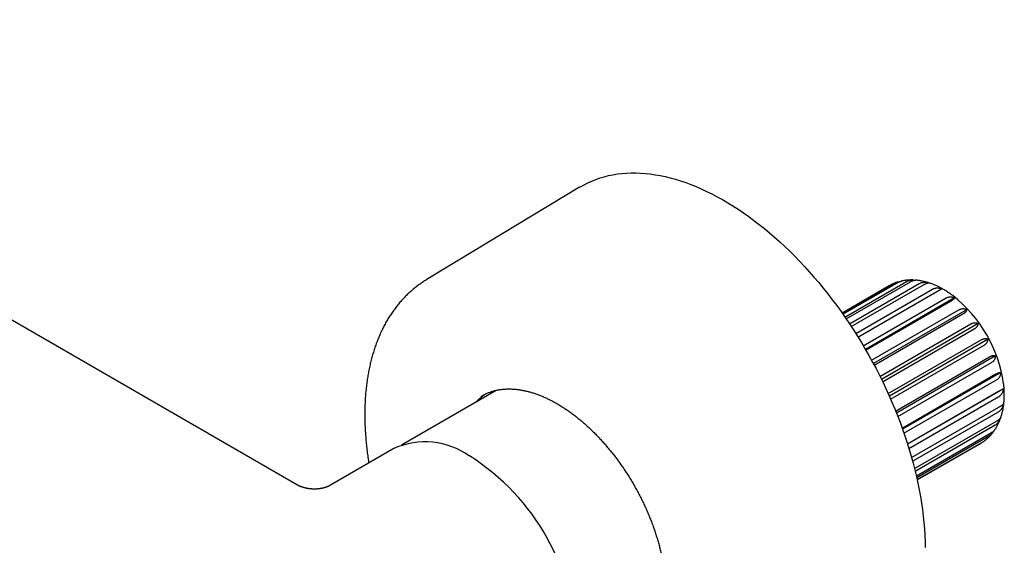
# Model space of a CAD drawing. Header units: millimetres. Extents: x 8 to 892, y 12 to 497.
# Tile 21 of 23: x 731 to 843, y 196 to 256. Entities that reach past the tile are written whole.
import ezdxf

# ---------------------------------------------------------------- set-up
doc = ezdxf.new("R2010")
doc.units = ezdxf.units.MM

msp = doc.modelspace()

# ---------------------------------------------------------------- linework, layer by layer
at = {"color": 7, "linetype": 'Continuous', "lineweight": 30}
for p, q in [((762.2, 202.77), (670.14, 255.91)), ((794.38, 236.78), (776.89, 226.2)), ((824.37, 222.36), (830.38, 225.83)), ((824.43, 222.27), (830.77, 225.93)), ((824.65, 221.95), (831.69, 226.01)), ((824.79, 221.75), (832.13, 225.99)), ((829.7, 225.53), (824.32, 222.42)), ((825.17, 221.19), (833.13, 225.78)), ((825.38, 220.87), (833.61, 225.63)), ((825.89, 220.09), (834.65, 225.15)), ((826.14, 219.67), (835.14, 224.87)), ((826.74, 218.68), (836.19, 224.14)), ((837.17, 224.16), (826.99, 218.27)), ((827.04, 218.19), (836.66, 223.74)), ((827.69, 217.03), (837.66, 222.79)), ((838.59, 222.81), (827.9, 216.64)), ((827.99, 216.47), (838.11, 222.31)), ((828.65, 215.19), (839.02, 221.17)), ((839.87, 221.21), (828.83, 214.83)), ((828.95, 214.58), (839.41, 220.61)), ((829.59, 213.22), (840.2, 219.35)), ((840.98, 219.42), (829.72, 212.93)), ((829.87, 212.59), (840.52, 218.74)), ((830.44, 211.23), (841.14, 217.4)), ((841.85, 217.53), (830.53, 211)), ((830.69, 210.6), (841.38, 216.78)), ((831.19, 209.28), (841.81, 215.42)), ((842.45, 215.62), (831.24, 209.14)), ((831.39, 208.69), (841.96, 214.8)), ((784.87, 213.59), (774.05, 207.35)), ((784.77, 213.57), (784.7, 213.5)), ((831.79, 207.48), (842.18, 213.48)), ((842.76, 213.76), (831.81, 207.44)), ((831.96, 206.96), (842.23, 212.89)), ((832.26, 205.92), (842.23, 211.68)), ((832.38, 205.49), (842.18, 211.15)), ((832.59, 204.68), (841.96, 210.09)), ((832.67, 204.36), (841.81, 209.64)), ((832.8, 203.82), (841.38, 208.78)), ((832.84, 203.64), (841.14, 208.43)), ((773.2, 206.95), (765.95, 202.76)), ((832.89, 203.4), (840.52, 207.8)), ((832.9, 203.36), (840.2, 207.57)), ((832.9, 203.36), (840.1, 207.51)), ((840.2, 207.58), (840.24, 207.6)), ((762.2, 202.77), (762.2, 202.77)), ((765.95, 202.76), (765.95, 202.76))]:
    msp.add_line(p, q, dxfattribs=at)
at = {"color": 7, "linetype": 'Continuous', "lineweight": 30, "flags": 128}
for points in [[(794.38, 236.78), (794.47, 236.83), (794.9, 237.07), (795.33, 237.29), (795.78, 237.49), (796.24, 237.68), (796.71, 237.84), (797.19, 237.98), (797.68, 238.1), (798.18, 238.2), (798.69, 238.29), (799.2, 238.35), (799.73, 238.39), (800.26, 238.41), (800.8, 238.41), (801.34, 238.39), (801.89, 238.35), (802.45, 238.29), (803.01, 238.21), (803.58, 238.11), (804.15, 237.99), (804.73, 237.85), (805.31, 237.69), (805.9, 237.51), (806.49, 237.31), (807.08, 237.09), (807.68, 236.85), (808.27, 236.59), (808.87, 236.31), (809.47, 236.01), (810.07, 235.7), (810.67, 235.36), (811.28, 235.01), (811.88, 234.64), (812.48, 234.26), (813.08, 233.85), (813.68, 233.43), (814.27, 232.99), (814.86, 232.53), (815.46, 232.06), (816.04, 231.57), (816.63, 231.07), (817.21, 230.55), (817.78, 230.01), (818.35, 229.47), (818.92, 228.9)], [(818.92, 228.9), (819.48, 228.33), (820.03, 227.74), (820.58, 227.13), (821.12, 226.52), (821.66, 225.89), (822.18, 225.25), (822.7, 224.6), (823.21, 223.94), (823.72, 223.26), (824.21, 222.58), (824.69, 221.89), (825.17, 221.19), (825.63, 220.48), (826.09, 219.76), (826.53, 219.04), (826.97, 218.31), (827.39, 217.57), (827.8, 216.82), (828.2, 216.07), (828.59, 215.32), (828.96, 214.56), (829.33, 213.79), (829.68, 213.03), (830.01, 212.26), (830.34, 211.48), (830.65, 210.71), (830.95, 209.94), (831.23, 209.16), (831.5, 208.38), (831.75, 207.61), (832, 206.83), (832.22, 206.06), (832.43, 205.28), (832.63, 204.51), (832.81, 203.75), (832.98, 202.98), (833.13, 202.22), (833.27, 201.47), (833.39, 200.72), (833.49, 199.97), (833.58, 199.23), (833.66, 198.5), (833.72, 197.77), (833.76, 197.06), (833.79, 196.35), (833.8, 195.65)], [(783.1, 212.89), (783.16, 212.92), (783.33, 213.02)]]:
    msp.add_lwpolyline(points, dxfattribs=at)
at = {"color": 7, "linetype": 'Continuous', "lineweight": 30}
for centre, radius, start, end in [((827.38, 212.18), 15.53, 8.0361, 51.9735), ((776.77, 199.03), 8.68, 54.4092, 114.2803), ((767.73, 183.9), 26.3, 1.0867, 57.5657)]:
    msp.add_arc(centre, radius, start, end, dxfattribs=at)
for points, knots in [([(776.89, 226.2), (776.86, 226.18), (776.75, 226.12), (776.58, 226.01), (776.38, 225.87), (776.17, 225.73), (775.98, 225.59), (775.78, 225.44), (775.59, 225.29), (775.39, 225.13), (775.21, 224.97), (775.02, 224.81), (774.84, 224.64), (774.66, 224.47), (774.48, 224.29), (774.31, 224.11), (774.14, 223.92), (773.97, 223.74), (773.8, 223.54), (773.64, 223.35), (773.48, 223.15), (773.33, 222.94), (773.17, 222.73), (773.02, 222.52), (772.88, 222.3), (772.73, 222.08), (772.59, 221.86), (772.45, 221.63), (772.32, 221.4), (772.19, 221.16), (772.06, 220.92), (771.94, 220.68), (771.82, 220.44), (771.7, 220.19), (771.59, 219.93), (771.48, 219.68), (771.37, 219.42), (771.27, 219.15), (771.17, 218.89), (771.07, 218.62), (770.98, 218.34), (770.89, 218.07), (770.81, 217.79), (770.73, 217.5), (770.65, 217.22), (770.57, 216.93), (770.5, 216.64), (770.44, 216.34), (770.37, 216.05), (770.31, 215.75), (770.26, 215.44), (770.21, 215.14), (770.16, 214.83), (770.11, 214.52), (770.07, 214.21), (770.04, 213.89), (770, 213.58), (769.97, 213.26), (769.95, 212.94), (769.92, 212.61), (769.91, 212.29), (769.89, 211.96), (769.88, 211.63), (769.87, 211.29), (769.87, 210.96), (769.87, 210.62), (769.87, 210.29), (769.88, 209.95), (769.89, 209.61), (769.91, 209.26), (769.93, 208.92), (769.95, 208.57), (769.98, 208.23), (770.01, 207.88), (770.04, 207.53), (770.08, 207.18), (770.12, 206.83), (770.16, 206.47), (770.21, 206.12), (770.26, 205.76), (770.3, 205.49), (770.33, 205.33), (770.33, 205.29)], [0, 0, 0, 0, 0.006002, 0.018177, 0.030354, 0.042535, 0.05472, 0.066912, 0.079112, 0.091322, 0.103542, 0.115775, 0.128021, 0.140282, 0.152559, 0.164853, 0.177164, 0.189495, 0.201846, 0.214216, 0.226608, 0.239022, 0.251457, 0.263915, 0.276395, 0.288898, 0.301424, 0.313972, 0.326543, 0.339136, 0.35175, 0.364387, 0.377044, 0.389722, 0.40242, 0.415137, 0.427872, 0.440626, 0.453396, 0.466183, 0.478985, 0.491802, 0.504632, 0.517476, 0.530331, 0.543198, 0.556075, 0.568962, 0.581857, 0.594761, 0.607672, 0.62059, 0.633513, 0.646442, 0.659375, 0.672313, 0.685254, 0.698197, 0.711144, 0.724092, 0.737041, 0.749992, 0.762943, 0.775895, 0.788847, 0.801798, 0.814748, 0.827698, 0.840646, 0.853593, 0.866539, 0.879482, 0.892424, 0.905364, 0.918302, 0.931238, 0.944171, 0.957102, 0.97003, 0.982956, 0.99588, 1, 1, 1, 1]), ([(830.66, 225.95), (830.62, 225.94), (830.53, 225.91), (830.39, 225.86), (830.25, 225.8), (830.11, 225.74), (829.97, 225.67), (829.83, 225.6), (829.74, 225.55), (829.7, 225.53)], [0, 0, 0, 0, 0.117003, 0.265651, 0.413821, 0.561586, 0.70902, 0.856201, 1, 1, 1, 1]), ([(830.38, 225.83), (830.41, 225.85), (830.48, 225.88), (830.58, 225.93), (830.7, 225.96), (830.82, 225.99), (830.9, 226.01), (830.94, 226.01), (830.94, 226.01)], [0, 0, 0, 0, 0.196673, 0.394954, 0.598212, 0.803129, 0.999771, 1, 1, 1, 1]), ([(830.77, 225.93), (830.8, 225.95), (830.87, 225.98), (830.96, 226.02), (831.04, 226.05), (831.09, 226.07), (831.12, 226.07)], [0, 0, 0, 0, 0.257195, 0.516491, 0.782298, 1, 1, 1, 1]), ([(832.49, 226.18), (832.48, 226.18), (832.42, 226.19), (832.3, 226.19), (832.13, 226.19), (831.96, 226.18), (831.8, 226.17), (831.63, 226.16), (831.47, 226.14), (831.31, 226.11), (831.19, 226.09), (831.13, 226.07), (831.12, 226.07)], [0, 0, 0, 0, 0.016336, 0.138791, 0.260437, 0.381281, 0.501339, 0.620631, 0.739186, 0.857037, 0.974221, 1, 1, 1, 1]), ([(831.69, 226.01), (831.72, 226.03), (831.78, 226.07), (831.89, 226.11), (832, 226.14), (832.12, 226.16), (832.24, 226.18), (832.36, 226.19), (832.49, 226.18), (832.59, 226.18), (832.64, 226.17), (832.65, 226.17)], [0, 0, 0, 0, 0.120104, 0.24021, 0.364332, 0.488462, 0.608454, 0.728457, 0.85153, 0.974615, 1, 1, 1, 1]), ([(832.13, 225.99), (832.16, 226), (832.22, 226.04), (832.31, 226.08), (832.4, 226.12), (832.48, 226.14), (832.55, 226.16), (832.62, 226.17), (832.67, 226.17), (832.7, 226.17), (832.7, 226.17)], [0, 0, 0, 0, 0.132854, 0.26571, 0.403008, 0.540316, 0.673046, 0.805787, 0.941926, 1, 1, 1, 1]), ([(836.95, 224.41), (836.92, 224.44), (836.84, 224.5), (836.7, 224.6), (836.52, 224.72), (836.35, 224.83), (836.18, 224.94), (836, 225.05), (835.83, 225.15), (835.65, 225.25), (835.48, 225.34), (835.3, 225.43), (835.12, 225.51), (834.94, 225.59), (834.76, 225.67), (834.58, 225.74), (834.41, 225.8), (834.23, 225.86), (834.05, 225.92), (833.87, 225.97), (833.69, 226.01), (833.51, 226.05), (833.34, 226.09), (833.16, 226.12), (832.99, 226.14), (832.83, 226.16), (832.74, 226.17), (832.7, 226.17)], [0, 0, 0, 0, 0.021144, 0.063053, 0.104999, 0.146977, 0.188981, 0.231004, 0.27304, 0.315075, 0.357099, 0.399098, 0.44106, 0.482969, 0.524809, 0.566564, 0.608215, 0.649744, 0.691132, 0.732362, 0.773415, 0.814275, 0.854925, 0.895353, 0.935546, 0.975495, 1, 1, 1, 1]), ([(833.13, 225.78), (833.16, 225.8), (833.23, 225.83), (833.33, 225.87), (833.44, 225.9), (833.56, 225.92), (833.68, 225.93), (833.8, 225.93), (833.92, 225.92), (834.03, 225.91), (834.13, 225.88), (834.19, 225.87), (834.22, 225.86)], [0, 0, 0, 0, 0.1047284, 0.2094595, 0.3176913, 0.425931, 0.5305619, 0.6352019, 0.7425199, 0.8498483, 0.924835, 1, 1, 1, 1]), ([(833.61, 225.63), (833.64, 225.64), (833.7, 225.68), (833.79, 225.72), (833.87, 225.76), (833.94, 225.8), (834.01, 225.82), (834.07, 225.84), (834.12, 225.85), (834.16, 225.86), (834.19, 225.86), (834.21, 225.86), (834.22, 225.86)], [0, 0, 0, 0, 0.104728, 0.209459, 0.317691, 0.425931, 0.530562, 0.635202, 0.74252, 0.849848, 0.924835, 1, 1, 1, 1]), ([(834.65, 225.15), (834.67, 225.16), (834.72, 225.18), (834.8, 225.22), (834.91, 225.25), (835, 225.27), (835.09, 225.28), (835.18, 225.29), (835.3, 225.28), (835.42, 225.26), (835.52, 225.24), (835.61, 225.22), (835.67, 225.2), (835.7, 225.19)], [0, 0, 0, 0, 0.052111, 0.156838, 0.263309, 0.371543, 0.425947, 0.530232, 0.635212, 0.742219, 0.849853, 0.924837, 1, 1, 1, 1]), ([(835.14, 224.87), (835.16, 224.88), (835.2, 224.9), (835.27, 224.94), (835.36, 224.99), (835.42, 225.03), (835.47, 225.06), (835.53, 225.09), (835.58, 225.12), (835.62, 225.15), (835.66, 225.16), (835.68, 225.18), (835.69, 225.18), (835.7, 225.19)], [0, 0, 0, 0, 0.052111, 0.156838, 0.263309, 0.371543, 0.425947, 0.530232, 0.635212, 0.742219, 0.849853, 0.924837, 1, 1, 1, 1]), ([(836.19, 224.14), (836.22, 224.15), (836.28, 224.19), (836.38, 224.22), (836.49, 224.25), (836.59, 224.26), (836.7, 224.27), (836.81, 224.26), (836.92, 224.24), (837.01, 224.22), (837.1, 224.19), (837.15, 224.17), (837.17, 224.16)], [0, 0, 0, 0, 0.104728, 0.209459, 0.317691, 0.425931, 0.530562, 0.635202, 0.74252, 0.849848, 0.924835, 1, 1, 1, 1]), ([(836.66, 223.74), (836.69, 223.76), (836.75, 223.8), (836.84, 223.85), (836.91, 223.9), (836.98, 223.95), (837.03, 223.99), (837.08, 224.04), (837.12, 224.07), (837.15, 224.11), (837.16, 224.13), (837.17, 224.15), (837.17, 224.16)], [0, 0, 0, 0, 0.104728, 0.209459, 0.317691, 0.425931, 0.530562, 0.635202, 0.74252, 0.849848, 0.924835, 1, 1, 1, 1]), ([(837.66, 222.79), (837.7, 222.81), (837.76, 222.84), (837.86, 222.88), (837.96, 222.9), (838.06, 222.92), (838.16, 222.92), (838.26, 222.91), (838.36, 222.9), (838.44, 222.87), (838.52, 222.84), (838.56, 222.82), (838.59, 222.81)], [0, 0, 0, 0, 0.104728, 0.209459, 0.317691, 0.425931, 0.530562, 0.635202, 0.74252, 0.849848, 0.924835, 1, 1, 1, 1]), ([(838.11, 222.31), (838.14, 222.32), (838.2, 222.36), (838.28, 222.42), (838.35, 222.47), (838.42, 222.53), (838.47, 222.58), (838.51, 222.64), (838.55, 222.69), (838.57, 222.74), (838.58, 222.78), (838.58, 222.8), (838.59, 222.81)], [0, 0, 0, 0, 0.104728, 0.209459, 0.317691, 0.425931, 0.530562, 0.635202, 0.74252, 0.849848, 0.924835, 1, 1, 1, 1]), ([(839.02, 221.17), (839.05, 221.19), (839.11, 221.22), (839.21, 221.26), (839.31, 221.29), (839.4, 221.3), (839.49, 221.31), (839.58, 221.3), (839.67, 221.29), (839.75, 221.26), (839.82, 221.24), (839.85, 221.22), (839.87, 221.21)], [0, 0, 0, 0, 0.104728, 0.209459, 0.317691, 0.425931, 0.530562, 0.635202, 0.74252, 0.849848, 0.924835, 1, 1, 1, 1]), ([(839.41, 220.61), (839.44, 220.63), (839.51, 220.67), (839.59, 220.73), (839.66, 220.79), (839.72, 220.85), (839.77, 220.92), (839.81, 220.98), (839.84, 221.05), (839.86, 221.11), (839.87, 221.16), (839.87, 221.19), (839.87, 221.21)], [0, 0, 0, 0, 0.104728, 0.209459, 0.317691, 0.425931, 0.530562, 0.635202, 0.74252, 0.849848, 0.924835, 1, 1, 1, 1]), ([(840.2, 219.35), (840.23, 219.37), (840.29, 219.4), (840.38, 219.44), (840.47, 219.47), (840.56, 219.49), (840.65, 219.5), (840.73, 219.5), (840.81, 219.49), (840.87, 219.47), (840.93, 219.45), (840.96, 219.43), (840.98, 219.42)], [0, 0, 0, 0, 0.1047284, 0.2094595, 0.3176913, 0.425931, 0.5305619, 0.6352019, 0.7425199, 0.8498483, 0.924835, 1, 1, 1, 1]), ([(840.52, 218.74), (840.55, 218.76), (840.61, 218.8), (840.69, 218.86), (840.77, 218.93), (840.83, 219), (840.88, 219.07), (840.92, 219.15), (840.95, 219.23), (840.96, 219.3), (840.97, 219.37), (840.98, 219.4), (840.98, 219.42)], [0, 0, 0, 0, 0.104728, 0.209459, 0.317691, 0.425931, 0.530562, 0.635202, 0.74252, 0.849848, 0.924835, 1, 1, 1, 1]), ([(841.14, 217.4), (841.17, 217.42), (841.23, 217.45), (841.32, 217.5), (841.41, 217.53), (841.49, 217.55), (841.57, 217.57), (841.64, 217.57), (841.71, 217.57), (841.77, 217.56), (841.81, 217.55), (841.84, 217.54), (841.85, 217.53)], [0, 0, 0, 0, 0.104728, 0.209459, 0.317691, 0.425931, 0.530562, 0.635202, 0.74252, 0.849848, 0.924835, 1, 1, 1, 1]), ([(841.38, 216.78), (841.41, 216.79), (841.47, 216.83), (841.56, 216.9), (841.63, 216.97), (841.69, 217.05), (841.74, 217.13), (841.78, 217.21), (841.81, 217.3), (841.83, 217.39), (841.85, 217.46), (841.85, 217.51), (841.85, 217.53)], [0, 0, 0, 0, 0.104728, 0.209459, 0.317691, 0.425931, 0.530562, 0.635202, 0.74252, 0.849848, 0.924835, 1, 1, 1, 1]), ([(841.81, 215.42), (841.84, 215.44), (841.9, 215.47), (841.99, 215.51), (842.08, 215.55), (842.15, 215.58), (842.22, 215.6), (842.29, 215.62), (842.34, 215.63), (842.39, 215.63), (842.43, 215.62), (842.45, 215.62), (842.45, 215.62)], [0, 0, 0, 0, 0.104728, 0.209459, 0.317691, 0.425931, 0.530562, 0.635202, 0.74252, 0.849848, 0.924835, 1, 1, 1, 1]), ([(841.96, 214.8), (841.99, 214.82), (842.05, 214.85), (842.14, 214.92), (842.21, 215), (842.27, 215.08), (842.33, 215.17), (842.37, 215.26), (842.41, 215.36), (842.43, 215.45), (842.45, 215.54), (842.45, 215.59), (842.45, 215.62)], [0, 0, 0, 0, 0.104728, 0.209459, 0.317691, 0.425931, 0.530562, 0.635202, 0.74252, 0.849848, 0.924835, 1, 1, 1, 1]), ([(783.32, 213.02), (783.37, 213.04), (783.47, 213.1), (783.62, 213.17), (783.77, 213.24), (783.92, 213.3), (784.08, 213.36), (784.24, 213.42), (784.4, 213.47), (784.57, 213.52), (784.73, 213.56), (784.9, 213.6), (785.07, 213.64), (785.24, 213.67), (785.41, 213.69), (785.59, 213.71), (785.77, 213.73), (785.95, 213.74), (786.13, 213.75), (786.31, 213.75), (786.49, 213.75), (786.68, 213.74), (786.86, 213.73), (787.05, 213.72), (787.24, 213.7), (787.43, 213.67), (787.62, 213.64), (787.82, 213.61), (788.01, 213.57), (788.21, 213.53), (788.41, 213.48), (788.6, 213.43), (788.8, 213.38), (789, 213.32), (789.2, 213.26), (789.4, 213.19), (789.61, 213.11), (789.81, 213.04), (790.01, 212.96), (790.22, 212.87), (790.42, 212.78), (790.63, 212.69), (790.83, 212.59), (791.04, 212.49), (791.24, 212.38), (791.45, 212.27), (791.66, 212.16), (791.86, 212.04), (792.07, 211.91), (792.28, 211.79), (792.48, 211.66), (792.69, 211.52), (792.9, 211.38), (793.1, 211.24), (793.31, 211.1), (793.51, 210.95), (793.72, 210.79), (793.92, 210.63), (794.13, 210.47), (794.33, 210.31), (794.53, 210.14), (794.73, 209.97), (794.94, 209.79), (795.14, 209.61), (795.34, 209.43), (795.53, 209.25), (795.73, 209.06), (795.93, 208.87), (796.12, 208.67), (796.32, 208.47), (796.51, 208.27), (796.7, 208.07), (796.89, 207.86), (797.08, 207.65), (797.27, 207.44), (797.45, 207.22), (797.64, 207), (797.82, 206.78), (798, 206.56), (798.18, 206.33), (798.36, 206.11), (798.54, 205.88), (798.71, 205.64), (798.88, 205.41), (799.05, 205.17), (799.22, 204.93), (799.38, 204.69), (799.55, 204.45), (799.71, 204.2), (799.87, 203.95), (800.03, 203.7), (800.18, 203.45), (800.33, 203.2), (800.48, 202.95), (800.63, 202.69), (800.77, 202.44), (800.92, 202.18), (801.06, 201.92), (801.19, 201.66), (801.33, 201.4), (801.46, 201.13), (801.59, 200.87), (801.72, 200.61), (801.84, 200.34), (801.96, 200.08), (802.08, 199.81), (802.19, 199.54), (802.3, 199.27), (802.41, 199.01), (802.52, 198.74), (802.62, 198.47), (802.72, 198.2), (802.82, 197.93), (802.91, 197.66), (803, 197.39), (803.09, 197.13), (803.17, 196.86), (803.26, 196.59), (803.33, 196.32), (803.41, 196.05), (803.48, 195.79), (803.55, 195.52), (803.61, 195.26), (803.67, 194.99), (803.73, 194.73), (803.78, 194.47), (803.84, 194.2), (803.88, 193.94), (803.93, 193.68), (803.97, 193.42), (804.01, 193.17), (804.04, 192.91), (804.07, 192.66), (804.1, 192.4), (804.12, 192.15), (804.14, 191.9), (804.16, 191.65), (804.17, 191.41), (804.18, 191.16), (804.19, 190.92), (804.19, 190.68), (804.19, 190.44), (804.19, 190.21), (804.18, 189.97), (804.17, 189.74), (804.15, 189.51), (804.14, 189.28), (804.12, 189.06), (804.09, 188.84), (804.06, 188.62), (804.03, 188.4), (804, 188.19), (803.96, 187.98), (803.92, 187.77), (803.87, 187.56), (803.82, 187.36), (803.77, 187.16), (803.72, 186.96), (803.66, 186.77), (803.6, 186.58), (803.53, 186.39), (803.46, 186.21), (803.39, 186.03), (803.32, 185.85), (803.24, 185.68), (803.16, 185.51), (803.08, 185.34), (802.99, 185.18), (802.9, 185.02), (802.81, 184.86), (802.71, 184.71), (802.61, 184.56), (802.51, 184.42), (802.4, 184.27), (802.3, 184.14), (802.18, 184), (802.07, 183.87), (801.95, 183.75), (801.83, 183.63), (801.71, 183.51), (801.59, 183.39), (801.46, 183.28), (801.33, 183.18), (801.19, 183.08), (801.06, 182.98), (800.92, 182.89), (800.82, 182.82), (800.77, 182.8), (800.77, 182.79)], [0, 0, 0, 0, 0.00533, 0.010821, 0.01631, 0.021797, 0.027282, 0.032764, 0.038243, 0.043718, 0.049189, 0.054656, 0.060118, 0.065575, 0.071028, 0.076475, 0.081918, 0.087356, 0.09279, 0.098219, 0.103643, 0.109064, 0.11448, 0.119893, 0.125303, 0.130709, 0.136112, 0.141513, 0.146911, 0.152307, 0.157701, 0.163093, 0.168483, 0.173872, 0.17926, 0.184647, 0.190033, 0.195418, 0.200802, 0.206186, 0.21157, 0.216953, 0.222336, 0.227719, 0.233102, 0.238485, 0.243868, 0.249251, 0.254635, 0.260018, 0.265402, 0.270786, 0.276171, 0.281555, 0.28694, 0.292326, 0.297712, 0.303098, 0.308485, 0.313872, 0.319259, 0.324647, 0.330035, 0.335424, 0.340813, 0.346203, 0.351593, 0.356983, 0.362374, 0.367765, 0.373156, 0.378548, 0.38394, 0.389332, 0.394725, 0.400117, 0.405511, 0.410904, 0.416298, 0.421692, 0.427086, 0.43248, 0.437875, 0.44327, 0.448665, 0.45406, 0.459455, 0.46485, 0.470246, 0.475641, 0.481037, 0.486432, 0.491828, 0.497224, 0.50262, 0.508015, 0.513411, 0.518807, 0.524202, 0.529598, 0.534993, 0.540389, 0.545784, 0.551179, 0.556574, 0.561969, 0.567364, 0.572758, 0.578153, 0.583547, 0.588941, 0.594334, 0.599728, 0.605121, 0.610514, 0.615906, 0.621298, 0.62669, 0.632082, 0.637473, 0.642864, 0.648254, 0.653644, 0.659034, 0.664423, 0.669812, 0.675201, 0.680589, 0.685976, 0.691363, 0.69675, 0.702136, 0.707522, 0.712908, 0.718293, 0.723677, 0.729062, 0.734445, 0.739829, 0.745212, 0.750595, 0.755977, 0.761359, 0.766741, 0.772123, 0.777505, 0.782887, 0.788269, 0.793651, 0.799033, 0.804415, 0.809798, 0.815181, 0.820565, 0.825949, 0.831334, 0.836721, 0.842109, 0.847498, 0.852888, 0.858281, 0.863675, 0.869072, 0.874471, 0.879873, 0.885278, 0.890685, 0.896097, 0.901512, 0.906931, 0.912354, 0.917782, 0.923214, 0.92865, 0.934092, 0.939538, 0.94499, 0.950446, 0.955907, 0.961372, 0.966842, 0.972316, 0.977795, 0.983276, 0.98876, 0.994247, 0.999736, 1, 1, 1, 1]), ([(842.18, 213.48), (842.21, 213.5), (842.27, 213.53), (842.36, 213.58), (842.44, 213.62), (842.51, 213.66), (842.57, 213.69), (842.63, 213.72), (842.68, 213.74), (842.72, 213.75), (842.74, 213.76), (842.76, 213.76), (842.76, 213.76)], [0, 0, 0, 0, 0.104728, 0.209459, 0.317691, 0.425931, 0.530562, 0.635202, 0.74252, 0.849848, 0.924835, 1, 1, 1, 1]), ([(842.23, 212.89), (842.26, 212.91), (842.32, 212.95), (842.41, 213.02), (842.48, 213.1), (842.55, 213.19), (842.61, 213.28), (842.66, 213.38), (842.7, 213.49), (842.73, 213.59), (842.75, 213.68), (842.76, 213.73), (842.76, 213.76)], [0, 0, 0, 0, 0.104728, 0.209459, 0.317691, 0.425931, 0.530562, 0.635202, 0.74252, 0.849848, 0.924835, 1, 1, 1, 1]), ([(842.45, 210.53), (842.45, 210.54), (842.48, 210.61), (842.52, 210.73), (842.56, 210.91), (842.61, 211.08), (842.65, 211.26), (842.69, 211.45), (842.72, 211.63), (842.75, 211.82), (842.78, 212.01), (842.8, 212.2), (842.81, 212.4), (842.82, 212.59), (842.83, 212.79), (842.84, 212.99), (842.84, 213.19), (842.83, 213.4), (842.82, 213.6), (842.81, 213.81), (842.8, 214.01), (842.78, 214.19), (842.77, 214.31), (842.76, 214.35)], [0, 0, 0, 0, 0.010566, 0.059454, 0.108609, 0.158016, 0.207657, 0.257515, 0.307568, 0.357797, 0.40818, 0.458696, 0.509324, 0.560045, 0.610839, 0.661688, 0.712577, 0.76349, 0.814414, 0.865334, 0.91624, 0.967123, 1, 1, 1, 1]), ([(783.71, 213.21), (783.63, 213.16), (783.43, 213.02), (783.14, 212.78), (782.85, 212.53), (782.67, 212.36), (782.61, 212.29)], [0, 0, 0, 0, 0.203561, 0.502562, 0.801563, 1, 1, 1, 1]), ([(842.18, 211.15), (842.21, 211.17), (842.27, 211.21), (842.36, 211.28), (842.44, 211.36), (842.51, 211.45), (842.57, 211.54), (842.63, 211.65), (842.68, 211.76), (842.72, 211.86), (842.74, 211.96), (842.76, 212.01), (842.76, 212.04)], [0, 0, 0, 0, 0.104728, 0.209459, 0.317691, 0.425931, 0.530562, 0.635202, 0.74252, 0.849848, 0.924835, 1, 1, 1, 1]), ([(842.23, 211.68), (842.26, 211.7), (842.32, 211.73), (842.41, 211.78), (842.48, 211.83), (842.55, 211.87), (842.61, 211.91), (842.66, 211.95), (842.7, 211.98), (842.73, 212.01), (842.75, 212.03), (842.76, 212.04), (842.76, 212.04)], [0, 0, 0, 0, 0.104728, 0.209459, 0.317691, 0.425931, 0.530562, 0.635202, 0.74252, 0.849848, 0.924835, 1, 1, 1, 1]), ([(841.77, 209.11), (841.78, 209.13), (841.83, 209.2), (841.9, 209.32), (841.98, 209.46), (842.06, 209.61), (842.14, 209.76), (842.21, 209.91), (842.28, 210.07), (842.34, 210.23), (842.39, 210.35), (842.41, 210.43), (842.42, 210.44)], [0, 0, 0, 0, 0.054157, 0.16583, 0.27819, 0.391257, 0.505047, 0.61957, 0.734826, 0.850812, 0.967516, 1, 1, 1, 1]), ([(841.81, 209.64), (841.84, 209.66), (841.9, 209.7), (841.99, 209.77), (842.08, 209.85), (842.15, 209.94), (842.22, 210.04), (842.29, 210.14), (842.34, 210.25), (842.39, 210.36), (842.42, 210.45), (842.44, 210.49), (842.44, 210.51)], [0, 0, 0, 0, 0.107702, 0.215407, 0.326712, 0.438025, 0.545627, 0.653239, 0.763604, 0.87398, 0.951096, 1, 1, 1, 1]), ([(841.96, 210.09), (841.99, 210.1), (842.05, 210.14), (842.14, 210.19), (842.21, 210.25), (842.27, 210.3), (842.33, 210.35), (842.37, 210.4), (842.41, 210.44), (842.43, 210.48), (842.44, 210.51), (842.45, 210.52), (842.45, 210.53)], [0, 0, 0, 0, 0.110122, 0.220247, 0.334053, 0.447868, 0.557887, 0.667917, 0.780762, 0.893618, 0.972466, 1, 1, 1, 1]), ([(841.14, 208.43), (841.17, 208.45), (841.23, 208.49), (841.32, 208.56), (841.41, 208.64), (841.49, 208.73), (841.57, 208.82), (841.64, 208.92), (841.68, 208.98), (841.69, 209.01)], [0, 0, 0, 0, 0.145966, 0.291935, 0.442784, 0.593644, 0.739473, 0.885316, 1, 1, 1, 1]), ([(841.38, 208.78), (841.41, 208.79), (841.47, 208.83), (841.55, 208.88), (841.62, 208.94), (841.67, 208.99), (841.71, 209.03), (841.74, 209.07), (841.76, 209.09), (841.77, 209.11)], [0, 0, 0, 0, 0.164268, 0.32854, 0.497773, 0.667017, 0.76325, 0.859692, 1, 1, 1, 1]), ([(840.52, 207.8), (840.55, 207.82), (840.61, 207.85), (840.65, 207.89), (840.67, 207.91)], [0, 0, 0, 0, 0.554631, 1, 1, 1, 1]), ([(840.67, 207.91), (840.71, 207.93), (840.78, 207.99), (840.89, 208.09), (841.01, 208.19), (841.12, 208.3), (841.23, 208.41), (841.33, 208.53), (841.44, 208.65), (841.51, 208.75), (841.55, 208.8), (841.56, 208.81)], [0, 0, 0, 0, 0.10007, 0.222444, 0.345118, 0.468153, 0.591608, 0.715541, 0.840007, 0.965058, 1, 1, 1, 1]), ([(840.1, 207.51), (840.11, 207.52), (840.14, 207.54), (840.18, 207.56), (840.19, 207.57)], [0, 0, 0, 0, 0.468694, 1, 1, 1, 1]), ([(840.2, 207.57), (840.23, 207.59), (840.29, 207.63), (840.38, 207.69), (840.43, 207.74), (840.46, 207.76)], [0, 0, 0, 0, 0.350821, 0.704509, 1, 1, 1, 1]), ([(765.95, 202.76), (765.94, 202.75), (765.92, 202.74), (765.89, 202.73), (765.86, 202.71), (765.83, 202.7), (765.81, 202.68), (765.79, 202.67), (765.77, 202.66), (765.75, 202.65), (765.73, 202.64), (765.71, 202.63), (765.68, 202.62), (765.65, 202.61), (765.62, 202.6), (765.59, 202.59), (765.56, 202.57), (765.53, 202.56), (765.49, 202.55), (765.46, 202.53), (765.42, 202.52), (765.38, 202.51), (765.34, 202.5), (765.3, 202.48), (765.25, 202.47), (765.21, 202.46), (765.16, 202.45), (765.12, 202.43), (765.07, 202.42), (765.02, 202.41), (764.97, 202.4), (764.94, 202.39), (764.92, 202.39), (764.89, 202.38), (764.84, 202.38), (764.78, 202.37), (764.73, 202.36), (764.66, 202.35), (764.6, 202.34), (764.53, 202.33), (764.46, 202.33), (764.4, 202.32), (764.34, 202.32), (764.28, 202.32), (764.23, 202.32), (764.19, 202.32), (764.15, 202.32), (764.12, 202.32), (764.08, 202.32), (764.05, 202.32), (764.01, 202.32), (763.98, 202.32), (763.94, 202.32), (763.89, 202.32), (763.84, 202.33), (763.79, 202.33), (763.74, 202.33), (763.7, 202.34), (763.66, 202.34), (763.62, 202.35), (763.58, 202.35), (763.54, 202.36), (763.49, 202.36), (763.44, 202.37), (763.39, 202.38), (763.35, 202.38), (763.31, 202.39), (763.28, 202.4), (763.25, 202.4), (763.22, 202.41), (763.19, 202.42), (763.16, 202.42), (763.13, 202.43), (763.1, 202.44), (763.07, 202.44), (763.04, 202.45), (763.01, 202.46), (762.99, 202.46), (762.96, 202.47), (762.94, 202.48), (762.92, 202.48), (762.89, 202.49), (762.86, 202.5), (762.84, 202.51), (762.82, 202.51), (762.81, 202.52), (762.79, 202.52), (762.77, 202.53), (762.75, 202.53), (762.74, 202.54), (762.72, 202.54), (762.7, 202.55), (762.68, 202.56), (762.66, 202.57), (762.64, 202.57), (762.61, 202.58), (762.57, 202.6), (762.54, 202.61), (762.51, 202.62), (762.48, 202.63), (762.45, 202.65), (762.43, 202.66), (762.41, 202.66), (762.4, 202.67), (762.38, 202.68), (762.37, 202.68), (762.36, 202.69), (762.35, 202.69), (762.34, 202.69), (762.34, 202.7), (762.33, 202.7), (762.31, 202.71), (762.3, 202.71), (762.29, 202.72), (762.28, 202.72), (762.27, 202.73), (762.26, 202.73), (762.25, 202.74), (762.24, 202.74), (762.23, 202.75), (762.23, 202.75), (762.22, 202.76), (762.21, 202.76), (762.21, 202.76), (762.2, 202.76), (762.2, 202.76), (762.2, 202.77), (762.2, 202.77), (762.2, 202.77), (762.2, 202.77), (762.2, 202.77)], [0, 0, 0, 0, 0.010078, 0.021399, 0.032026, 0.041853, 0.050117, 0.055277, 0.061602, 0.069087, 0.076191, 0.082121, 0.08722, 0.096744, 0.107436, 0.114475, 0.120984, 0.131348, 0.141057, 0.148781, 0.158541, 0.168832, 0.177457, 0.187369, 0.198826, 0.209492, 0.217836, 0.227408, 0.238613, 0.251885, 0.259769, 0.266103, 0.27087, 0.275119, 0.286323, 0.298124, 0.308402, 0.321891, 0.334699, 0.348228, 0.361579, 0.373137, 0.383694, 0.394707, 0.406184, 0.413215, 0.419632, 0.426598, 0.434048, 0.440573, 0.445806, 0.451495, 0.45977, 0.469166, 0.478243, 0.487844, 0.498297, 0.50715, 0.515552, 0.52289, 0.529058, 0.536643, 0.546648, 0.558123, 0.567649, 0.576178, 0.584795, 0.592086, 0.598092, 0.603104, 0.609082, 0.616351, 0.623686, 0.630362, 0.636749, 0.643024, 0.649846, 0.656219, 0.661553, 0.666188, 0.672017, 0.67943, 0.68711, 0.692643, 0.695839, 0.700207, 0.705696, 0.710815, 0.71488, 0.718345, 0.722026, 0.727622, 0.734428, 0.741319, 0.746435, 0.755361, 0.767182, 0.777916, 0.786993, 0.79917, 0.810519, 0.819381, 0.824836, 0.831236, 0.83855, 0.844773, 0.849289, 0.853202, 0.856894, 0.860799, 0.865997, 0.872592, 0.879436, 0.888631, 0.895586, 0.901255, 0.906998, 0.913743, 0.921908, 0.930941, 0.940103, 0.948314, 0.95638, 0.963398, 0.97015, 0.977044, 0.984394, 0.992419, 0.995599, 1, 1, 1, 1])]:
    msp.add_open_spline(points, degree=3, knots=knots, dxfattribs=at)

doc.saveas('drawing.dxf')
